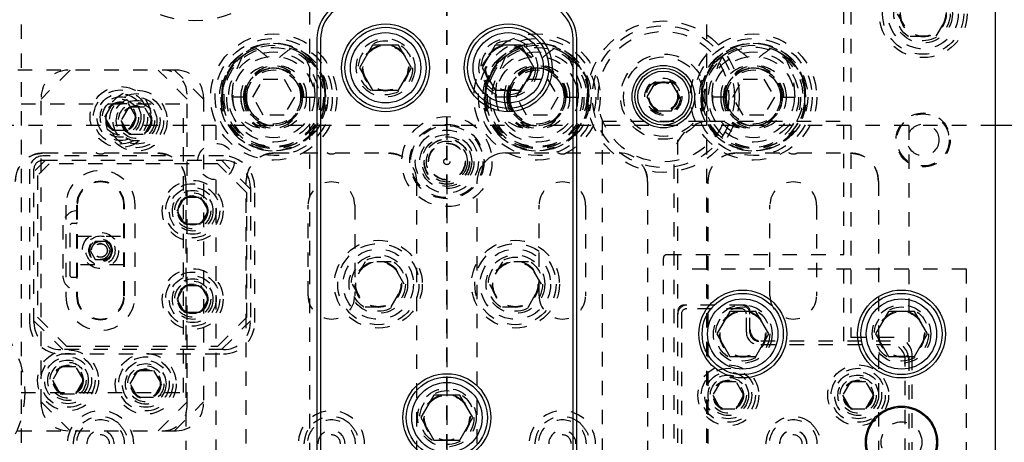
# Model space of a CAD drawing. Header units: inches. Extents: x 1687 to 2505, y -239 to -56.
# Tile 77 of 166: x 1749.16 to 1755.98, y -160.41 to -157.48. Entities that reach past the tile are written whole.
import ezdxf

# ---------------------------------------------------------------- set-up
doc = ezdxf.new("R2010")
doc.units = ezdxf.units.IN
doc.header["$LTSCALE"] = 0.5
doc.header["$MEASUREMENT"] = 0
doc.linetypes.add('HIDDEN', pattern=[0.225, 0.15, -0.075])
doc.linetypes.add('PHANTOM', pattern=[0.25, 0.125, -0.025, 0.025, -0.025, 0.025, -0.025])
doc.layers.add('SID-M-H', color=4, linetype='HIDDEN')
doc.layers.add('SID-M-S', color=105, linetype='Continuous')

msp = doc.modelspace()

# ---------------------------------------------------------------- linework, layer by layer
at = {"color": 7, "linetype": 'PHANTOM', "lineweight": 35}
msp.add_line((1752.12178, -144.94955), (1752.12178, -179.66955), dxfattribs=at)
at = {"layer": 'SID-M-H'}
for p, q in [((1749.17178, -150.30955), (1749.17178, -174.30955)), ((1751.17178, -174.30955), (1751.17178, -150.30955)), ((1753.92178, -150.30955), (1753.92178, -174.30955)), ((1754.87178, -159.7048), (1754.87178, -155.05955)), ((1754.92178, -156.80955), (1754.92178, -159.6798)), ((1755.24165, -157.43455), (1755.33172, -157.59055)), ((1755.51185, -157.59055), (1755.60192, -157.43455)), ((1755.33172, -157.59055), (1755.51185, -157.59055)), ((1751.16361, -157.75045), (1751.12053, -157.71639)), ((1752.98861, -157.75045), (1752.94553, -157.71639)), ((1754.48861, -157.75045), (1754.44553, -157.71639)), ((1751.17983, -157.76644), (1751.16361, -157.75045)), ((1753.00483, -157.76644), (1752.98861, -157.75045)), ((1754.50483, -157.76644), (1754.48861, -157.75045)), ((1750.24787, -157.82578), (1749.14678, -157.82578)), ((1749.51037, -157.82578), (1749.31037, -158.02578)), ((1750.32178, -158.02578), (1750.12178, -157.82578)), ((1750.43537, -158.02578), (1750.23537, -157.82578)), ((1750.56446, -157.93071), (1750.55982, -158.01205)), ((1750.77744, -158.01205), (1750.84961, -157.88705)), ((1750.84961, -157.88705), (1750.99395, -157.88705)), ((1750.99395, -157.88705), (1751.06612, -158.01205)), ((1751.28374, -158.01205), (1751.2791, -157.93071)), ((1752.38946, -157.93071), (1752.38482, -158.01205)), ((1752.60244, -158.01205), (1752.67461, -157.88705)), ((1752.67461, -157.88705), (1752.81895, -157.88705)), ((1752.81895, -157.88705), (1752.89112, -158.01205)), ((1753.10874, -158.01205), (1753.1041, -157.93071)), ((1753.88946, -157.93071), (1753.88482, -158.01205)), ((1754.10244, -158.01205), (1754.17461, -157.88705)), ((1754.17461, -157.88705), (1754.31895, -157.88705)), ((1754.31895, -157.88705), (1754.39112, -158.01205)), ((1754.60874, -158.01205), (1754.6041, -157.93071)), ((1750.32178, -160.15828), (1750.32178, -157.99328)), ((1749.17178, -158.05955), (1750.29678, -158.05955)), ((1749.31037, -160.13828), (1749.31037, -158.01328)), ((1749.75211, -158.15078), (1749.80624, -158.05703)), ((1749.80624, -158.05703), (1749.91449, -158.05703)), ((1749.91449, -158.05703), (1749.96862, -158.15078)), ((1750.29678, -160.05955), (1750.29678, -158.05955)), ((1750.43537, -158.01328), (1750.43537, -160.13828)), ((1750.73281, -158.01205), (1750.55576, -158.01205)), ((1750.84961, -158.13705), (1750.77744, -158.01205)), ((1751.06612, -158.01205), (1750.99395, -158.13705)), ((1751.11076, -158.01205), (1751.28781, -158.01205)), ((1752.55781, -158.01205), (1752.38076, -158.01205)), ((1752.67461, -158.13705), (1752.60244, -158.01205)), ((1752.89112, -158.01205), (1752.81895, -158.13705)), ((1752.93576, -158.01205), (1753.11281, -158.01205)), ((1754.05781, -158.01205), (1753.88076, -158.01205)), ((1754.17461, -158.13705), (1754.10244, -158.01205)), ((1754.39112, -158.01205), (1754.31895, -158.13705)), ((1754.43576, -158.01205), (1754.61281, -158.01205)), ((1749.91766, -158.08203), (1749.86353, -158.17578)), ((1750.02591, -158.08203), (1749.91766, -158.08203)), ((1750.08004, -158.17578), (1750.02591, -158.08203)), ((1750.99395, -158.13705), (1750.84961, -158.13705)), ((1752.81895, -158.13705), (1752.67461, -158.13705)), ((1754.31895, -158.13705), (1754.17461, -158.13705)), ((1755.92178, -158.20955), (1748.12178, -158.20955)), ((1749.80624, -158.24453), (1749.75211, -158.15078)), ((1749.86353, -158.17578), (1749.91766, -158.26953)), ((1749.96862, -158.15078), (1749.91449, -158.24453)), ((1750.02591, -158.26953), (1750.08004, -158.17578)), ((1750.52178, -158.20955), (1750.52178, -158.33355)), ((1752.12178, -158.20955), (1752.12178, -158.33355)), ((1753.19678, -158.17955), (1753.94632, -158.17955)), ((1753.19678, -158.17955), (1753.19678, -160.94265)), ((1753.72178, -166.40955), (1753.72178, -158.20955)), ((1753.94678, -158.1798), (1754.87178, -158.1798)), ((1755.32178, -158.20955), (1755.32178, -166.40955)), ((1749.91449, -158.24453), (1749.80624, -158.24453)), ((1749.91766, -158.26953), (1750.02591, -158.26953)), ((1749.32808, -158.39978), (1749.69127, -158.39978)), ((1749.74991, -158.39978), (1750.11548, -158.39978)), ((1750.92808, -158.39978), (1751.29127, -158.39978)), ((1751.34991, -158.39978), (1751.71548, -158.39978)), ((1752.52808, -158.39978), (1752.89127, -158.39978)), ((1752.94991, -158.39978), (1753.31548, -158.39978)), ((1753.31548, -158.39978), (1753.32467, -158.40183)), ((1754.12808, -158.39978), (1754.49127, -158.39978)), ((1754.54991, -158.39978), (1754.91548, -158.39978)), ((1749.34037, -158.45078), (1749.26037, -158.53078)), ((1749.36537, -158.47578), (1749.28537, -158.55578)), ((1750.57287, -158.42078), (1749.32287, -158.42078)), ((1749.32287, -158.45078), (1750.57287, -158.45078)), ((1750.53537, -158.47578), (1749.36537, -158.47578)), ((1750.73537, -158.67578), (1750.53537, -158.47578)), ((1750.76037, -158.65078), (1750.56037, -158.45078)), ((1753.69678, -166.1798), (1753.69678, -158.4298)), ((1749.23037, -158.51328), (1749.23037, -159.57578)), ((1749.26037, -159.57578), (1749.26037, -158.51328)), ((1749.28537, -158.55578), (1749.28537, -159.53828)), ((1750.31233, -158.59663), (1750.31233, -160.61458)), ((1750.52178, -158.58555), (1750.52178, -160.85855)), ((1750.73123, -160.61458), (1750.73123, -158.59663)), ((1751.91015, -158.58415), (1751.91233, -158.59663)), ((1751.91233, -158.59663), (1751.91233, -160.61458)), ((1752.12178, -158.58555), (1752.12178, -160.85855)), ((1752.33123, -158.59663), (1752.33479, -158.58069)), ((1752.33123, -160.61458), (1752.33123, -158.59663)), ((1753.51233, -158.59663), (1753.51233, -160.61458)), ((1753.93123, -160.61458), (1753.93123, -158.59663)), ((1755.11233, -158.59663), (1755.11233, -160.61458)), ((1750.73537, -159.53828), (1750.73537, -158.67578)), ((1750.76037, -158.63828), (1750.76037, -159.57578)), ((1750.79037, -159.57578), (1750.79037, -158.63828)), ((1750.25211, -158.80078), (1750.30624, -158.70703)), ((1750.30624, -158.70703), (1750.41449, -158.70703)), ((1750.41449, -158.70703), (1750.46862, -158.80078)), ((1749.48162, -158.76178), (1749.48162, -159.38978)), ((1749.55597, -158.76178), (1749.55597, -159.38978)), ((1749.55817, -158.76178), (1749.55817, -159.38978)), ((1749.56037, -158.76178), (1749.56037, -159.38978)), ((1749.8832, -159.38978), (1749.8832, -158.76178)), ((1749.8854, -159.38978), (1749.8854, -158.76178)), ((1749.8876, -159.38978), (1749.8876, -158.76178)), ((1749.96194, -159.38978), (1749.96194, -158.76178)), ((1750.30624, -158.89453), (1750.25211, -158.80078)), ((1750.46862, -158.80078), (1750.41449, -158.89453)), ((1751.16037, -159.38978), (1751.16037, -158.76178)), ((1751.4832, -158.76178), (1751.4832, -159.38978)), ((1752.76037, -159.38978), (1752.76037, -158.76178)), ((1753.0832, -158.76178), (1753.0832, -159.38978)), ((1754.36037, -159.38978), (1754.36037, -158.76178)), ((1754.6832, -158.76178), (1754.6832, -159.38978)), ((1749.52037, -158.88828), (1749.51037, -158.89828)), ((1749.55287, -158.88828), (1749.52037, -158.88828)), ((1750.41449, -158.89453), (1750.30624, -158.89453)), ((1749.46037, -158.90078), (1749.46037, -159.25078)), ((1749.51037, -159.25328), (1749.51037, -158.89828)), ((1749.56037, -158.97574), (1749.8832, -158.97574)), ((1749.6857, -159.01328), (1749.64961, -159.07578)), ((1749.75787, -159.01328), (1749.6857, -159.01328)), ((1749.79395, -159.07578), (1749.75787, -159.01328)), ((1749.64961, -159.07578), (1749.6857, -159.13828)), ((1749.75787, -159.13828), (1749.79395, -159.07578)), ((1749.6857, -159.13828), (1749.75787, -159.13828)), ((1751.55672, -159.15355), (1751.46665, -159.30955)), ((1751.73685, -159.15355), (1751.55672, -159.15355)), ((1751.82692, -159.30955), (1751.73685, -159.15355)), ((1752.50672, -159.15355), (1752.41665, -159.30955)), ((1752.68685, -159.15355), (1752.50672, -159.15355)), ((1752.77692, -159.30955), (1752.68685, -159.15355)), ((1753.62178, -165.7798), (1753.62178, -159.1298)), ((1753.64678, -159.1048), (1754.87178, -159.1048)), ((1749.8832, -159.17574), (1749.56037, -159.17574)), ((1755.72178, -159.2048), (1753.72178, -159.2048)), ((1755.72178, -165.7048), (1755.72178, -159.2048)), ((1749.51037, -159.25328), (1749.52037, -159.26328)), ((1749.55287, -159.26328), (1749.52037, -159.26328)), ((1750.25211, -159.41328), (1750.30624, -159.31953)), ((1750.30624, -159.31953), (1750.41449, -159.31953)), ((1750.41449, -159.31953), (1750.46862, -159.41328)), ((1751.46665, -159.30955), (1751.55672, -159.46555)), ((1751.73685, -159.46555), (1751.82692, -159.30955)), ((1752.41665, -159.30955), (1752.50672, -159.46555)), ((1752.68685, -159.46555), (1752.77692, -159.30955)), ((1750.30624, -159.50703), (1750.25211, -159.41328)), ((1750.46862, -159.41328), (1750.41449, -159.50703)), ((1750.41449, -159.50703), (1750.30624, -159.50703)), ((1751.55672, -159.46555), (1751.73685, -159.46555)), ((1752.50672, -159.46555), (1752.68685, -159.46555)), ((1754.17928, -159.4548), (1753.76428, -159.4548)), ((1754.15928, -159.4798), (1753.78428, -159.4798)), ((1754.22178, -159.6423), (1754.22178, -159.4973)), ((1749.26037, -159.56328), (1749.46037, -159.76328)), ((1749.28537, -159.53828), (1749.48537, -159.73828)), ((1750.53537, -159.73828), (1750.73537, -159.53828)), ((1750.56037, -159.76328), (1750.76037, -159.56328)), ((1753.74678, -159.5173), (1753.74678, -165.3923)), ((1754.19678, -159.6423), (1754.19678, -159.5173)), ((1755.19678, -159.7048), (1754.28428, -159.7048)), ((1755.22178, -159.6798), (1754.92178, -159.6798)), ((1750.57287, -159.76328), (1749.44787, -159.76328)), ((1749.48537, -159.73828), (1750.53537, -159.73828)), ((1755.19678, -159.7298), (1754.28428, -159.7298)), ((1749.44787, -159.79328), (1750.57287, -159.79328)), ((1755.29678, -165.0798), (1755.29678, -159.8298)), ((1755.34678, -165.1048), (1755.34678, -159.8048)), ((1749.44266, -159.88203), (1749.38853, -159.97578)), ((1749.55091, -159.88203), (1749.44266, -159.88203)), ((1749.60504, -159.97578), (1749.55091, -159.88203)), ((1749.92711, -160.00078), (1749.98124, -159.90703)), ((1749.98124, -159.90703), (1750.08949, -159.90703)), ((1750.08949, -159.90703), (1750.14362, -160.00078)), ((1749.38853, -159.97578), (1749.44266, -160.06953)), ((1749.55091, -160.06953), (1749.60504, -159.97578)), ((1754.01766, -159.98605), (1753.96353, -160.0798)), ((1754.12591, -159.98605), (1754.01766, -159.98605)), ((1754.18004, -160.0798), (1754.12591, -159.98605)), ((1754.91766, -159.98605), (1754.86353, -160.0798)), ((1755.02591, -159.98605), (1754.91766, -159.98605)), ((1755.08004, -160.0798), (1755.02591, -159.98605)), ((1749.98124, -160.09453), (1749.92711, -160.00078)), ((1750.14362, -160.00078), (1750.08949, -160.09453)), ((1749.17178, -160.05955), (1750.29678, -160.05955)), ((1749.44266, -160.06953), (1749.55091, -160.06953)), ((1750.08949, -160.09453), (1749.98124, -160.09453)), ((1753.96353, -160.0798), (1754.01766, -160.17355)), ((1754.12591, -160.17355), (1754.18004, -160.0798)), ((1754.86353, -160.0798), (1754.91766, -160.17355)), ((1755.02591, -160.17355), (1755.08004, -160.0798)), ((1749.31037, -160.12578), (1749.51037, -160.32578)), ((1750.12178, -160.32578), (1750.32178, -160.12578)), ((1750.23537, -160.32578), (1750.43537, -160.12578)), ((1754.01766, -160.17355), (1754.12591, -160.17355)), ((1754.91766, -160.17355), (1755.02591, -160.17355)), ((1749.14678, -160.32578), (1750.24787, -160.32578))]:
    msp.add_line(p, q, dxfattribs=at)
for centre, radius in [((1750.37178, -156.80955), 0.675), ((1755.42178, -157.43455), 0.3045), ((1755.42178, -157.43455), 0.28125), ((1755.42178, -157.43455), 0.24375), ((1755.42178, -157.43455), 0.203), ((1755.42178, -157.43455), 0.1875), ((1755.42178, -157.43455), 0.16072), ((1755.42178, -157.43455), 0.16045), ((1755.42178, -157.43455), 0.15993), ((1755.42178, -157.43455), 0.15625), ((1753.62178, -158.00955), 0.525), ((1753.62178, -158.00955), 0.49213), ((1750.92178, -158.01205), 0.4375), ((1752.74678, -158.01205), 0.4375), ((1753.62178, -158.00955), 0.45276), ((1754.24678, -158.01205), 0.4375), ((1750.92178, -158.01205), 0.40625), ((1750.92178, -158.01205), 0.375), ((1750.92178, -158.01205), 0.344), ((1751.69678, -157.80955), 0.203), ((1751.69678, -157.80955), 0.1875), ((1751.69678, -157.80955), 0.16072), ((1751.69678, -157.80955), 0.16045), ((1751.69678, -157.80955), 0.15993), ((1751.69678, -157.80955), 0.15625), ((1752.74678, -158.01205), 0.40625), ((1752.54678, -157.80955), 0.203), ((1752.54678, -157.80955), 0.1875), ((1752.74678, -158.01205), 0.375), ((1752.54678, -157.80955), 0.16072), ((1752.54678, -157.80955), 0.16045), ((1752.54678, -157.80955), 0.15993), ((1752.54678, -157.80955), 0.15625), ((1752.74678, -158.01205), 0.344), ((1754.24678, -158.01205), 0.40625), ((1754.24678, -158.01205), 0.375), ((1750.92178, -158.01205), 0.3125), ((1750.92178, -158.01205), 0.2825), ((1752.74678, -158.01205), 0.3125), ((1752.74678, -158.01205), 0.2825), ((1753.62178, -158.00955), 0.29528), ((1753.62178, -158.00955), 0.27559), ((1754.24678, -158.01205), 0.3125), ((1754.24678, -158.01205), 0.2825), ((1750.92178, -158.01205), 0.19875), ((1750.92178, -158.01205), 0.1875), ((1752.74678, -158.01205), 0.19875), ((1752.74678, -158.01205), 0.1875), ((1754.24678, -158.01205), 0.19875), ((1754.24678, -158.01205), 0.1875), ((1749.86037, -158.15078), 0.211), ((1753.62178, -158.00955), 0.12795), ((1753.62178, -158.00955), 0.11811), ((1753.62178, -158.00955), 0.10289), ((1753.62178, -158.00955), 0.10262), ((1753.62178, -158.00955), 0.1021), ((1753.62178, -158.00955), 0.09843), ((1749.86037, -158.15078), 0.1875), ((1749.86037, -158.15078), 0.1625), ((1749.97178, -158.17578), 0.211), ((1749.97178, -158.17578), 0.1875), ((1749.86037, -158.15078), 0.1405), ((1749.86037, -158.15078), 0.125), ((1749.86037, -158.15078), 0.10497), ((1749.86037, -158.15078), 0.1047), ((1749.86037, -158.15078), 0.10418), ((1749.86037, -158.15078), 0.1005), ((1749.97178, -158.17578), 0.1625), ((1749.97178, -158.17578), 0.1405), ((1749.97178, -158.17578), 0.125), ((1749.97178, -158.17578), 0.10497), ((1749.97178, -158.17578), 0.1047), ((1749.97178, -158.17578), 0.10418), ((1749.97178, -158.17578), 0.1005), ((1755.42178, -158.30955), 0.1875), ((1755.42178, -158.30955), 0.1805), ((1752.12178, -158.45955), 0.3125), ((1752.12178, -158.45955), 0.2575), ((1752.12178, -158.45955), 0.25), ((1755.42178, -158.30955), 0.1095), ((1752.12178, -158.45955), 0.21875), ((1752.12178, -158.45955), 0.1875), ((1750.52178, -158.45955), 0.126), ((1752.12178, -158.45955), 0.172), ((1752.12178, -158.45955), 0.15781), ((1752.12178, -158.45955), 0.15625), ((1752.12178, -158.45955), 0.14175), ((1752.12178, -158.45955), 0.12825), ((1752.12178, -158.45955), 0.1282), ((1752.12178, -158.45955), 0.126), ((1752.12178, -158.45955), 0.0215), ((1750.36037, -158.80078), 0.211), ((1750.36037, -158.80078), 0.1875), ((1750.36037, -158.80078), 0.1625), ((1750.36037, -158.80078), 0.1405), ((1750.36037, -158.80078), 0.125), ((1750.36037, -158.80078), 0.10497), ((1750.36037, -158.80078), 0.1047), ((1750.36037, -158.80078), 0.10418), ((1749.72178, -159.07578), 0.125), ((1749.72178, -159.07578), 0.1005), ((1749.72178, -159.07578), 0.08068), ((1749.72178, -159.07578), 0.08006), ((1749.72178, -159.07578), 0.07603), ((1749.72178, -159.07578), 0.0625), ((1749.72178, -159.07578), 0.0475), ((1749.72178, -159.07578), 0.0465), ((1751.64678, -159.30955), 0.3045), ((1751.64678, -159.30955), 0.28125), ((1752.59678, -159.30955), 0.3045), ((1752.59678, -159.30955), 0.28125), ((1751.64678, -159.30955), 0.24375), ((1752.59678, -159.30955), 0.24375), ((1751.64678, -159.30955), 0.203), ((1751.64678, -159.30955), 0.1875), ((1751.64678, -159.30955), 0.16072), ((1751.64678, -159.30955), 0.16045), ((1751.64678, -159.30955), 0.15993), ((1751.64678, -159.30955), 0.15625), ((1752.59678, -159.30955), 0.203), ((1752.59678, -159.30955), 0.1875), ((1752.59678, -159.30955), 0.16072), ((1752.59678, -159.30955), 0.16045), ((1752.59678, -159.30955), 0.15993), ((1752.59678, -159.30955), 0.15625), ((1750.36037, -159.41328), 0.211), ((1750.36037, -159.41328), 0.1875), ((1750.36037, -159.41328), 0.1625), ((1750.36037, -159.41328), 0.1405), ((1750.36037, -159.41328), 0.125), ((1750.36037, -159.41328), 0.10497), ((1750.36037, -159.41328), 0.1047), ((1750.36037, -159.41328), 0.10418), ((1748.52178, -160.05955), 0.675), ((1754.17178, -159.6548), 0.203), ((1754.17178, -159.6548), 0.1875), ((1754.17178, -159.6548), 0.16072), ((1754.17178, -159.6548), 0.16045), ((1754.17178, -159.6548), 0.15993), ((1754.17178, -159.6548), 0.15625), ((1755.27178, -159.6548), 0.203), ((1755.27178, -159.6548), 0.1875), ((1755.27178, -159.6548), 0.16072), ((1755.27178, -159.6548), 0.16045), ((1755.27178, -159.6548), 0.15993), ((1755.27178, -159.6548), 0.15625), ((1749.49678, -159.97578), 0.211), ((1749.49678, -159.97578), 0.1875), ((1749.49678, -159.97578), 0.1625), ((1749.49678, -159.97578), 0.1405), ((1749.49678, -159.97578), 0.125), ((1750.03537, -160.00078), 0.211), ((1750.03537, -160.00078), 0.1875), ((1750.03537, -160.00078), 0.1625), ((1749.49678, -159.97578), 0.10497), ((1749.49678, -159.97578), 0.1047), ((1749.49678, -159.97578), 0.10418), ((1749.49678, -159.97578), 0.1005), ((1750.03537, -160.00078), 0.1405), ((1750.03537, -160.00078), 0.125), ((1750.03537, -160.00078), 0.10497), ((1750.03537, -160.00078), 0.1047), ((1750.03537, -160.00078), 0.10418), ((1750.03537, -160.00078), 0.1005), ((1754.07178, -160.0798), 0.211), ((1754.07178, -160.0798), 0.1875), ((1754.07178, -160.0798), 0.1625), ((1754.97178, -160.0798), 0.211), ((1754.97178, -160.0798), 0.1875), ((1754.97178, -160.0798), 0.1625), ((1754.07178, -160.0798), 0.1405), ((1754.07178, -160.0798), 0.125), ((1754.07178, -160.0798), 0.10497), ((1754.07178, -160.0798), 0.1047), ((1754.07178, -160.0798), 0.10418), ((1754.07178, -160.0798), 0.1005), ((1754.97178, -160.0798), 0.1405), ((1754.97178, -160.0798), 0.125), ((1754.97178, -160.0798), 0.10497), ((1754.97178, -160.0798), 0.1047), ((1754.97178, -160.0798), 0.10418), ((1754.97178, -160.0798), 0.1005), ((1752.12178, -160.23455), 0.203), ((1752.12178, -160.23455), 0.1875), ((1752.12178, -160.23455), 0.16072), ((1752.12178, -160.23455), 0.16045), ((1752.12178, -160.23455), 0.15993), ((1752.12178, -160.23455), 0.15625), ((1755.27178, -160.4048), 0.141)]:
    msp.add_circle(centre, radius, dxfattribs=at)
for centre, radius, start, end in [((1750.91774, -158.0021), 0.36043, 358.418096, 168.575374), ((1750.92582, -158.0021), 0.36043, 11.424626, 181.581904), ((1750.92178, -158.01205), 0.35625, 56.089671, 14.722569), ((1752.74274, -158.0021), 0.36043, 358.418096, 168.575374), ((1752.75082, -158.0021), 0.36043, 11.424626, 181.581904), ((1752.74678, -158.01205), 0.35625, 56.089671, 14.722569), ((1754.24274, -158.0021), 0.36043, 358.418096, 168.575374), ((1754.25082, -158.0021), 0.36043, 11.424626, 181.581904), ((1754.24678, -158.01205), 0.35625, 56.089671, 14.722569), ((1754.24678, -158.01205), 0.344, 330.814347, 209.185693), ((1750.91716, -158.00878), 0.35164, 108.877269, 180.53304), ((1750.93388, -157.99772), 0.33878, 51.385028, 71.713494), ((1752.74216, -158.00878), 0.35164, 108.877269, 180.53304), ((1752.75888, -157.99772), 0.33878, 51.385028, 71.713494), ((1754.24216, -158.00878), 0.35164, 108.877269, 180.53304), ((1754.25888, -157.99772), 0.33878, 51.385028, 71.713494), ((1750.90725, -158.00663), 0.21335, 358.543228, 181.456772), ((1750.93632, -158.00663), 0.21335, 358.543228, 181.456772), ((1752.73225, -158.00663), 0.21335, 358.543228, 181.456772), ((1752.76132, -158.00663), 0.21335, 358.543228, 181.456772), ((1754.23225, -158.00663), 0.21335, 358.543228, 181.456772), ((1754.26132, -158.00663), 0.21335, 358.543228, 181.456772), ((1749.49787, -158.01328), 0.1875, 90, 180), ((1750.15428, -157.99328), 0.1675, 0, 90), ((1750.24787, -158.01328), 0.1875, 0, 90), ((1750.91851, -158.00805), 0.19551, 77.479847, 181.172275), ((1750.93163, -158.0099), 0.19883, 104.253713, 180.619836), ((1750.92506, -158.00805), 0.19551, 358.827725, 102.520153), ((1750.91193, -158.0099), 0.19883, 359.380164, 75.746287), ((1752.74351, -158.00805), 0.19551, 77.479847, 181.172275), ((1752.75663, -158.0099), 0.19883, 104.253713, 180.619836), ((1752.75006, -158.00805), 0.19551, 358.827725, 102.520153), ((1752.73693, -158.0099), 0.19883, 359.380164, 75.746287), ((1754.24351, -158.00805), 0.19551, 77.479847, 181.172275), ((1754.25663, -158.0099), 0.19883, 104.253713, 180.619836), ((1754.25006, -158.00805), 0.19551, 358.827725, 102.520153), ((1754.23693, -158.0099), 0.19883, 359.380164, 75.746287), ((1750.91689, -158.02123), 0.36125, 178.543228, 1.456772), ((1750.92667, -158.02123), 0.36125, 178.543228, 1.456772), ((1750.90725, -158.02042), 0.34182, 178.596766, 1.403234), ((1750.93632, -158.02042), 0.34182, 178.596766, 1.403234), ((1750.90725, -158.01747), 0.21335, 178.543228, 1.456772), ((1750.93364, -158.01365), 0.23968, 179.616608, 242.346232), ((1750.93632, -158.01747), 0.21335, 178.543228, 1.456772), ((1750.91689, -158.01672), 0.19392, 178.620436, 1.379564), ((1750.92667, -158.01672), 0.19392, 178.620436, 1.379564), ((1752.74189, -158.02123), 0.36125, 178.543228, 1.456772), ((1752.75167, -158.02123), 0.36125, 178.543228, 1.456772), ((1752.73225, -158.02042), 0.34182, 178.596766, 1.403234), ((1752.76132, -158.02042), 0.34182, 178.596766, 1.403234), ((1752.73225, -158.01747), 0.21335, 178.543228, 1.456772), ((1752.75864, -158.01365), 0.23968, 179.616608, 242.346232), ((1752.76132, -158.01747), 0.21335, 178.543228, 1.456772), ((1752.74189, -158.01672), 0.19392, 178.620436, 1.379564), ((1752.75167, -158.01672), 0.19392, 178.620436, 1.379564), ((1754.24189, -158.02123), 0.36125, 178.543228, 1.456772), ((1754.25167, -158.02123), 0.36125, 178.543228, 1.456772), ((1754.23225, -158.02042), 0.34182, 178.596766, 1.403234), ((1754.26132, -158.02042), 0.34182, 178.596766, 1.403234), ((1754.23225, -158.01747), 0.21335, 178.543228, 1.456772), ((1754.25864, -158.01365), 0.23968, 179.616608, 242.346232), ((1754.26132, -158.01747), 0.21335, 178.543228, 1.456772), ((1754.24189, -158.01672), 0.19392, 178.620436, 1.379564), ((1754.25167, -158.01672), 0.19392, 178.620436, 1.379564), ((1753.94678, -158.4298), 0.25, 90, 180), ((1749.32808, -158.59663), 0.19685, 90, 180), ((1749.69127, -158.40978), 0.01, 64.158067, 90), ((1749.72178, -158.34678), 0.06, 244.158067, 297.952887), ((1750.11548, -158.59663), 0.19685, 0, 90), ((1750.92808, -158.59663), 0.19685, 90, 180), ((1751.29127, -158.40978), 0.01, 64.158067, 90), ((1751.32178, -158.34678), 0.06, 244.158067, 297.952887), ((1751.71548, -158.59663), 0.19685, 0, 90), ((1752.52808, -158.59663), 0.19685, 90, 180), ((1752.89127, -158.40978), 0.01, 64.158067, 90), ((1752.92178, -158.34678), 0.06, 244.158067, 297.952887), ((1753.31548, -158.59663), 0.19685, 0, 90), ((1754.12808, -158.59663), 0.19685, 90, 180), ((1754.49127, -158.40978), 0.01, 64.158067, 90), ((1754.52178, -158.34678), 0.06, 244.158067, 297.952887), ((1754.91548, -158.59663), 0.19685, 0, 90), ((1749.32287, -158.51328), 0.0925, 90, 180), ((1749.32287, -158.51328), 0.0625, 90, 180), ((1750.57287, -158.63828), 0.2175, 0, 90), ((1750.57287, -158.63828), 0.1875, 0, 90), ((1749.72178, -158.76178), 0.24016, 0, 180), ((1749.72178, -158.76178), 0.16582, 0, 180), ((1749.72178, -158.76178), 0.16362, 0, 180), ((1749.72178, -158.76178), 0.16142, 0, 180), ((1751.32178, -158.76178), 0.16142, 0, 180), ((1752.92178, -158.76178), 0.16142, 0, 180), ((1754.52178, -158.76178), 0.16142, 0, 180), ((1749.56037, -158.90078), 0.1, 90, 180), ((1749.55287, -158.88078), 0.0075, 270, 0), ((1753.64678, -159.1298), 0.025, 90, 180), ((1749.56037, -159.25078), 0.1, 180, 270), ((1749.55287, -159.27078), 0.0075, 0, 90), ((1749.72178, -159.38978), 0.24016, 180, 0), ((1749.72178, -159.38978), 0.16582, 180, 0), ((1749.72178, -159.38978), 0.16362, 180, 0), ((1749.72178, -159.38978), 0.16142, 180, 0), ((1751.32178, -159.38978), 0.16142, 180, 0), ((1752.92178, -159.38978), 0.16142, 180, 0), ((1754.52178, -159.38978), 0.16142, 180, 0), ((1753.78428, -159.5173), 0.0625, 90, 180), ((1753.76428, -159.4973), 0.0425, 90, 180), ((1753.78428, -159.5173), 0.0375, 90, 180), ((1754.15928, -159.5173), 0.0625, 0, 90), ((1754.15928, -159.5173), 0.0375, 0, 90), ((1754.17928, -159.4973), 0.0425, 0, 90), ((1749.44787, -159.57578), 0.2175, 180, 270), ((1749.44787, -159.57578), 0.1875, 180, 270), ((1750.57287, -159.57578), 0.2175, 270, 0), ((1750.57287, -159.57578), 0.1875, 270, 0), ((1754.28428, -159.6423), 0.0875, 180, 270), ((1754.30428, -159.6223), 0.0825, 180, 270), ((1754.28428, -159.6423), 0.0625, 180, 270), ((1755.19678, -159.8298), 0.125, 0, 90), ((1755.22178, -159.8048), 0.125, 0, 90), ((1755.19678, -159.8298), 0.1, 0, 90), ((1749.49787, -160.13828), 0.1875, 180, 270), ((1749.72178, -160.41703), 0.23, 0, 180), ((1750.15428, -160.15828), 0.1675, 270, 0), ((1750.24787, -160.13828), 0.1875, 270, 0), ((1751.32178, -160.41703), 0.23, 0, 180), ((1752.92178, -160.41703), 0.23, 0, 180), ((1749.72178, -160.41703), 0.16666, 0, 180.000002), ((1749.72178, -160.41703), 0.18898, 49.175104, 130.824896), ((1751.32178, -160.41703), 0.16666, 0, 180.000002), ((1751.32178, -160.41703), 0.18898, 49.175104, 130.824896), ((1752.92178, -160.41703), 0.16666, 0, 180.000002), ((1752.92178, -160.41703), 0.18898, 49.175104, 130.824896), ((1754.52178, -160.41703), 0.16666, 0, 180.000002), ((1754.52178, -160.41703), 0.18898, 49.175104, 130.824896), ((1749.72178, -160.41703), 0.09449, 0, 180), ((1751.32178, -160.41703), 0.09449, 0, 180), ((1752.92178, -160.41703), 0.09449, 0, 180), ((1754.52178, -160.41703), 0.09549, 0, 180), ((1754.52178, -160.41703), 0.09449, 0, 180), ((1749.72178, -160.41703), 0.0625, 0, 180), ((1751.32178, -160.41703), 0.0625, 0, 180), ((1752.92178, -160.41703), 0.0625, 0, 180), ((1754.52178, -160.41703), 0.0625, 0, 180)]:
    msp.add_arc(centre, radius, start, end, dxfattribs=at)
for centre, major_axis, ratio, start_param, end_param in [((1750.91629, -158.01205), (-0.36175, 0), 0.966834, 5.275983, 6.0484615), ((1750.92728, -158.01205), (0.36175, 0), 0.966834, 0.2347238, 1.0072023), ((1752.74129, -158.01205), (-0.36175, 0), 0.966834, 5.275983, 6.0484615), ((1752.75228, -158.01205), (0.36175, 0), 0.966834, 0.2347238, 1.0072023), ((1754.24129, -158.01205), (-0.36175, 0), 0.966834, 5.275983, 6.0484615), ((1754.25228, -158.01205), (0.36175, 0), 0.966834, 0.2347238, 1.0072023), ((1750.91621, -158.01205), (-0.20432, 0), 0.966834, 4.8772739, 6.2831853), ((1750.92735, -158.01205), (0.20432, 0), 0.966834, 0, 1.4059114), ((1752.74121, -158.01205), (-0.20432, 0), 0.966834, 4.8772739, 6.2831853), ((1752.75235, -158.01205), (0.20432, 0), 0.966834, 0, 1.4059114), ((1754.24121, -158.01205), (-0.20432, 0), 0.966834, 4.8772739, 6.2831853), ((1754.25235, -158.01205), (0.20432, 0), 0.966834, 0, 1.4059114), ((1750.86798, -158.01205), (-0.23405, 0), 0.9318009, 0, 1.3747819), ((1751.00092, -158.01205), (0.28903, 0), 0.9410518, 3.1415927, 4.0466314), ((1752.69298, -158.01205), (-0.23405, 0), 0.9318009, 0, 1.3747819), ((1752.82592, -158.01205), (0.28903, 0), 0.9410518, 3.1415927, 4.0466314), ((1754.19298, -158.01205), (-0.23405, 0), 0.9318009, 0, 1.3747819), ((1754.32592, -158.01205), (0.28903, 0), 0.9410518, 3.1415927, 4.0466314)]:
    msp.add_ellipse(centre, major_axis=major_axis, ratio=ratio, start_param=start_param, end_param=end_param, dxfattribs=at)
for points, knots in [([(1750.63394, -158.01205), (1750.63605, -157.97574), (1750.63996, -157.90861), (1750.66694, -157.8131), (1750.69325, -157.75668), (1750.70654, -157.72818)], [0, 0, 0, 0, 0.3683413, 0.6809026, 1, 1, 1, 1]), ([(1750.80339, -157.67605), (1750.82944, -157.69507), (1750.88662, -157.73683), (1750.93471, -157.78886), (1750.96089, -157.81718)], [0, 0, 0, 0, 0.4555436, 1, 1, 1, 1]), ([(1751.04018, -157.67605), (1751.01413, -157.69507), (1750.95694, -157.73683), (1750.90886, -157.78886), (1750.88268, -157.81718)], [0, 0, 0, 0, 0.45554356, 1, 1, 1, 1]), ([(1751.13703, -157.72818), (1751.16651, -157.75554), (1751.22537, -157.81018), (1751.2708, -157.91413), (1751.27591, -157.98336), (1751.27803, -158.01205)], [0, 0, 0, 0, 0.3700032, 0.7388839, 1, 1, 1, 1]), ([(1751.20963, -158.01205), (1751.20751, -157.97574), (1751.20361, -157.90861), (1751.17663, -157.8131), (1751.15032, -157.75668), (1751.13703, -157.72818)], [0, 0, 0, 0, 0.3683413, 0.6809026, 1, 1, 1, 1]), ([(1752.45894, -158.01205), (1752.46105, -157.97574), (1752.46496, -157.90861), (1752.49194, -157.8131), (1752.51825, -157.75668), (1752.53154, -157.72818)], [0, 0, 0, 0, 0.3683413, 0.6809026, 1, 1, 1, 1]), ([(1752.62839, -157.67605), (1752.65444, -157.69507), (1752.71162, -157.73683), (1752.75971, -157.78886), (1752.78589, -157.81718)], [0, 0, 0, 0, 0.4555436, 1, 1, 1, 1]), ([(1752.86518, -157.67605), (1752.83913, -157.69507), (1752.78194, -157.73683), (1752.73386, -157.78886), (1752.70768, -157.81718)], [0, 0, 0, 0, 0.45554356, 1, 1, 1, 1]), ([(1752.96203, -157.72818), (1752.99151, -157.75554), (1753.05037, -157.81018), (1753.0958, -157.91413), (1753.10091, -157.98336), (1753.10303, -158.01205)], [0, 0, 0, 0, 0.3700032, 0.7388839, 1, 1, 1, 1]), ([(1753.03463, -158.01205), (1753.03251, -157.97574), (1753.02861, -157.90861), (1753.00163, -157.8131), (1752.97532, -157.75668), (1752.96203, -157.72818)], [0, 0, 0, 0, 0.3683413, 0.6809026, 1, 1, 1, 1]), ([(1753.95894, -158.01205), (1753.96105, -157.97574), (1753.96496, -157.90861), (1753.99194, -157.8131), (1754.01825, -157.75668), (1754.03154, -157.72818)], [0, 0, 0, 0, 0.3683413, 0.6809026, 1, 1, 1, 1]), ([(1754.12839, -157.67605), (1754.15444, -157.69507), (1754.21162, -157.73683), (1754.25971, -157.78886), (1754.28589, -157.81718)], [0, 0, 0, 0, 0.4555436, 1, 1, 1, 1]), ([(1754.36518, -157.67605), (1754.33913, -157.69507), (1754.28194, -157.73683), (1754.23386, -157.78886), (1754.20768, -157.81718)], [0, 0, 0, 0, 0.45554356, 1, 1, 1, 1]), ([(1754.46203, -157.72818), (1754.49151, -157.75554), (1754.55037, -157.81018), (1754.5958, -157.91413), (1754.60091, -157.98336), (1754.60303, -158.01205)], [0, 0, 0, 0, 0.3700032, 0.7388839, 1, 1, 1, 1]), ([(1754.53463, -158.01205), (1754.53251, -157.97574), (1754.52861, -157.90861), (1754.50163, -157.8131), (1754.47532, -157.75668), (1754.46203, -157.72818)], [0, 0, 0, 0, 0.3683413, 0.6809026, 1, 1, 1, 1]), ([(1751.1094, -157.94646), (1751.10951, -157.94715), (1751.11307, -157.9688), (1751.11396, -157.99078), (1751.11482, -158.01205)], [0, 0, 0, 0, 0.0318142, 1, 1, 1, 1]), ([(1752.9344, -157.94646), (1752.93451, -157.94715), (1752.93807, -157.9688), (1752.93896, -157.99078), (1752.93982, -158.01205)], [0, 0, 0, 0, 0.0318142, 1, 1, 1, 1]), ([(1754.4344, -157.94646), (1754.43451, -157.94715), (1754.43807, -157.9688), (1754.43896, -157.99078), (1754.43982, -158.01205)], [0, 0, 0, 0, 0.0318142, 1, 1, 1, 1]), ([(1749.13123, -158.59663), (1749.13494, -158.56775), (1749.14237, -158.50998), (1749.19509, -158.44528), (1749.25998, -158.40666), (1749.30538, -158.40207), (1749.32808, -158.39978)], [0, 0, 0, 0, 0.279619, 0.5592379, 0.779619, 1, 1, 1, 1]), ([(1750.11548, -158.39978), (1750.14437, -158.40349), (1750.20214, -158.41092), (1750.26684, -158.46364), (1750.30546, -158.52853), (1750.31004, -158.57393), (1750.31233, -158.59663)], [0, 0, 0, 0, 0.27961896, 0.55923791, 0.77961895, 1, 1, 1, 1]), ([(1750.73123, -158.59663), (1750.73494, -158.56775), (1750.74237, -158.50998), (1750.79509, -158.44528), (1750.85998, -158.40666), (1750.90538, -158.40207), (1750.92808, -158.39978)], [0, 0, 0, 0, 0.279619, 0.5592379, 0.779619, 1, 1, 1, 1]), ([(1751.71548, -158.39978), (1751.74396, -158.4037), (1751.80093, -158.41153), (1751.8578, -158.45186), (1751.87459, -158.48369), (1751.878, -158.49016)], [0, 0, 0, 0, 0.443515, 0.8870301, 1, 1, 1, 1]), ([(1752.36431, -158.49433), (1752.37586, -158.47673), (1752.39993, -158.44006), (1752.4605, -158.40695), (1752.50555, -158.40217), (1752.52808, -158.39978)], [0, 0, 0, 0, 0.3158108, 0.6579054, 1, 1, 1, 1]), ([(1753.93123, -158.59663), (1753.93494, -158.56775), (1753.94237, -158.50998), (1753.99509, -158.44528), (1754.05998, -158.40666), (1754.10538, -158.40207), (1754.12808, -158.39978)], [0, 0, 0, 0, 0.279619, 0.5592379, 0.779619, 1, 1, 1, 1]), ([(1754.91548, -158.39978), (1754.94437, -158.40349), (1755.00214, -158.41092), (1755.06684, -158.46364), (1755.10546, -158.52853), (1755.11004, -158.57393), (1755.11233, -158.59663)], [0, 0, 0, 0, 0.279619, 0.5592379, 0.779619, 1, 1, 1, 1]), ([(1753.47097, -158.47783), (1753.4824, -158.49466), (1753.50672, -158.53047), (1753.51039, -158.57371), (1753.51233, -158.59663)], [0, 0, 0, 0, 0.4698931, 1, 1, 1, 1]), ([(1749.53281, -160.41703), (1749.53674, -160.38633), (1749.54377, -160.33144), (1749.58157, -160.29159), (1749.59824, -160.27403)], [0, 0, 0, 0, 0.5590895, 1, 1, 1, 1]), ([(1749.84533, -160.27403), (1749.86598, -160.29707), (1749.90293, -160.33827), (1749.90836, -160.39293), (1749.91076, -160.41703)], [0, 0, 0, 0, 0.5590895, 1, 1, 1, 1]), ([(1751.13281, -160.41703), (1751.13674, -160.38633), (1751.14377, -160.33144), (1751.18157, -160.29159), (1751.19824, -160.27403)], [0, 0, 0, 0, 0.5590895, 1, 1, 1, 1]), ([(1751.44533, -160.27403), (1751.46598, -160.29707), (1751.50293, -160.33827), (1751.50836, -160.39293), (1751.51076, -160.41703)], [0, 0, 0, 0, 0.5590895, 1, 1, 1, 1]), ([(1752.73281, -160.41703), (1752.73674, -160.38633), (1752.74377, -160.33144), (1752.78157, -160.29159), (1752.79824, -160.27403)], [0, 0, 0, 0, 0.5590895, 1, 1, 1, 1]), ([(1753.04533, -160.27403), (1753.06598, -160.29707), (1753.10293, -160.33827), (1753.10836, -160.39293), (1753.11076, -160.41703)], [0, 0, 0, 0, 0.5590895, 1, 1, 1, 1]), ([(1754.33281, -160.41703), (1754.33674, -160.38633), (1754.34377, -160.33144), (1754.38157, -160.29159), (1754.39824, -160.27403)], [0, 0, 0, 0, 0.5590895, 1, 1, 1, 1]), ([(1754.64533, -160.27403), (1754.66598, -160.29707), (1754.70293, -160.33827), (1754.70836, -160.39293), (1754.71076, -160.41703)], [0, 0, 0, 0, 0.5590895, 1, 1, 1, 1])]:
    msp.add_open_spline(points, degree=3, knots=knots, dxfattribs=at)
at = {"layer": 'SID-M-S'}
for p, q in [((1755.92178, -148.30955), (1755.92178, -176.30955)), ((1751.22178, -157.60955), (1751.22178, -163.10955)), ((1751.24678, -157.60955), (1751.24678, -163.10955)), ((1751.60672, -157.65355), (1751.51665, -157.80955)), ((1751.78685, -157.65355), (1751.60672, -157.65355)), ((1751.87692, -157.80955), (1751.78685, -157.65355)), ((1752.45672, -157.65355), (1752.36665, -157.80955)), ((1752.63685, -157.65355), (1752.45672, -157.65355)), ((1752.72692, -157.80955), (1752.63685, -157.65355)), ((1752.99678, -163.10955), (1752.99678, -157.60955)), ((1753.02178, -163.10955), (1753.02178, -157.60955)), ((1751.51665, -157.80955), (1751.60672, -157.96555)), ((1751.78685, -157.96555), (1751.87692, -157.80955)), ((1752.36665, -157.80955), (1752.45672, -157.96555)), ((1752.63685, -157.96555), (1752.72692, -157.80955)), ((1753.56496, -157.91112), (1753.50813, -158.00955)), ((1753.67861, -157.91112), (1753.56496, -157.91112)), ((1753.73543, -158.00955), (1753.67861, -157.91112)), ((1751.60672, -157.96555), (1751.78685, -157.96555)), ((1752.45672, -157.96555), (1752.63685, -157.96555)), ((1753.50813, -158.00955), (1753.56496, -158.10797)), ((1753.67861, -158.10797), (1753.73543, -158.00955)), ((1753.56496, -158.10797), (1753.67861, -158.10797)), ((1756.15155, -158.20955), (1755.92178, -158.20955)), ((1754.08172, -159.4988), (1753.99165, -159.6548)), ((1754.26185, -159.4988), (1754.08172, -159.4988)), ((1754.35192, -159.6548), (1754.26185, -159.4988)), ((1755.18172, -159.4988), (1755.09165, -159.6548)), ((1755.36185, -159.4988), (1755.18172, -159.4988)), ((1755.45192, -159.6548), (1755.36185, -159.4988)), ((1753.99165, -159.6548), (1754.08172, -159.8108)), ((1754.26185, -159.8108), (1754.35192, -159.6548)), ((1755.09165, -159.6548), (1755.18172, -159.8108)), ((1755.36185, -159.8108), (1755.45192, -159.6548)), ((1754.08172, -159.8108), (1754.26185, -159.8108)), ((1755.18172, -159.8108), (1755.36185, -159.8108)), ((1752.03172, -160.07855), (1751.94165, -160.23455)), ((1752.21185, -160.07855), (1752.03172, -160.07855)), ((1752.30192, -160.23455), (1752.21185, -160.07855)), ((1751.94165, -160.23455), (1752.03172, -160.39055)), ((1752.21185, -160.39055), (1752.30192, -160.23455)), ((1752.03172, -160.39055), (1752.21185, -160.39055))]:
    msp.add_line(p, q, dxfattribs=at)
for centre, radius in [((1751.69678, -157.80955), 0.3045), ((1751.69678, -157.80955), 0.28125), ((1752.54678, -157.80955), 0.3045), ((1752.54678, -157.80955), 0.28125), ((1751.69678, -157.80955), 0.24375), ((1752.54678, -157.80955), 0.24375), ((1753.62178, -158.00955), 0.21654), ((1753.62178, -158.00955), 0.19685), ((1753.62178, -158.00955), 0.17717), ((1750.36037, -158.80078), 0.1005), ((1750.36037, -159.41328), 0.1005), ((1754.17178, -159.6548), 0.3045), ((1754.17178, -159.6548), 0.28125), ((1755.27178, -159.6548), 0.3045), ((1755.27178, -159.6548), 0.28125), ((1754.17178, -159.6548), 0.24375), ((1755.27178, -159.6548), 0.24375), ((1752.12178, -160.23455), 0.3045), ((1752.12178, -160.23455), 0.28125), ((1752.12178, -160.23455), 0.24375), ((1755.27178, -160.4048), 0.25), ((1755.27178, -160.4048), 0.24213)]:
    msp.add_circle(centre, radius, dxfattribs=at)
for centre, radius, start, end in [((1751.49678, -157.60955), 0.275, 90, 180), ((1751.49678, -157.60955), 0.25, 90, 180), ((1752.74678, -157.60955), 0.275, 0, 90), ((1752.74678, -157.60955), 0.25, 0, 90)]:
    msp.add_arc(centre, radius, start, end, dxfattribs=at)

doc.saveas('drawing.dxf')
